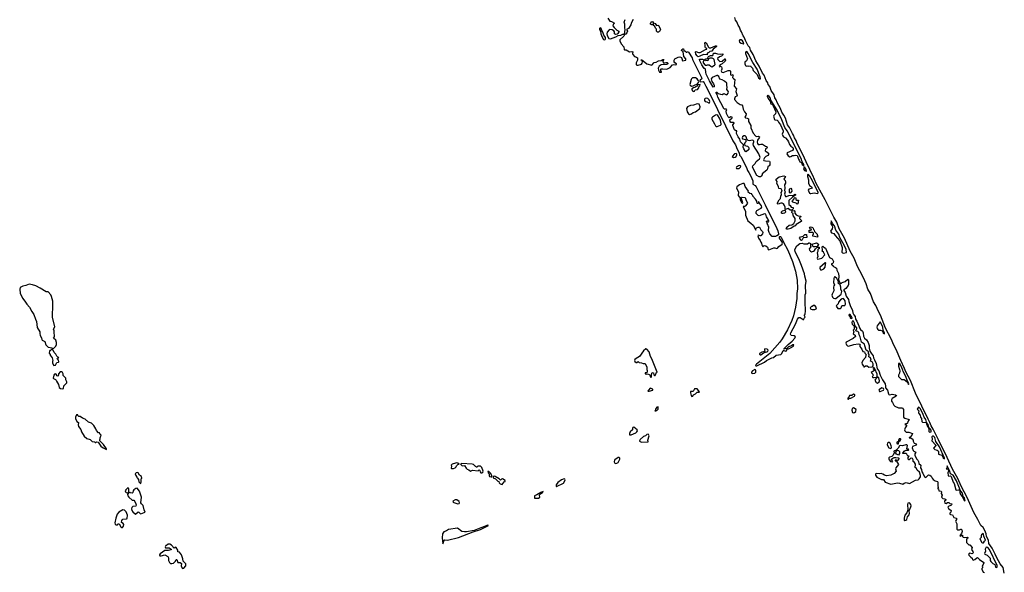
# Model space of a CAD drawing. Extents: x 2895860 to 3052244, y 542080 to 918683.
# Tile 86 of 133: x 2992550 to 3010625, y 797568 to 807716. Entities that reach past the tile are written whole.
import ezdxf

# ---------------------------------------------------------------- set-up
doc = ezdxf.new("R2010")
doc.units = 0

msp = doc.modelspace()

# ---------------------------------------------------------------- linework, layer by layer
at = {"layer": '0CON05XD'}
for points in [[(3003348, 807745), (3003385, 807690), (3003415, 807683), (3003470, 807655), (3003444, 807625), (3003440, 807605), (3003461, 807571), (3003510, 807525), (3003550, 807505), (3003550, 807495), (3003529, 807461), (3003519, 807451), (3003485, 807444), (3003471, 807455), (3003470, 807495), (3003460, 807510), (3003425, 807530), (3003385, 807534), (3003373, 807527), (3003337, 807485), (3003329, 807455), (3003332, 807425), (3003365, 807368), (3003398, 807362), (3003495, 807400), (3003535, 807427), (3003585, 807432), (3003625, 807448), (3003650, 807450), (3003668, 807535), (3003658, 807558), (3003656, 807634), (3003649, 807669), (3003665, 807720)], [(3003815, 807718), (3003778, 807655), (3003768, 807622), (3003740, 807575), (3003725, 807555), (3003692, 807535), (3003707, 807505), (3003698, 807472), (3003675, 807452), (3003650, 807450), (3003654, 807435), (3003642, 807415), (3003570, 807345), (3003567, 807325), (3003594, 807274), (3003643, 807215), (3003645, 807170), (3003655, 807163), (3003685, 807160), (3003745, 807128), (3003785, 807133), (3003806, 807126), (3003800, 807095), (3003807, 807075), (3003839, 807039), (3003875, 807028), (3003890, 807015), (3003892, 806975), (3003869, 806925), (3003869, 806895), (3003882, 806882), (3003905, 806880), (3003965, 806898), (3003977, 806915), (3003982, 806945), (3003978, 806958), (3003960, 806975), (3003963, 806987), (3004065, 806908), (3004155, 806880), (3004195, 806928), (3004232, 806938), (3004275, 806961), (3004323, 806967), (3004355, 806988), (3004377, 806987), (3004365, 806962), (3004352, 806955), (3004360, 806935), (3004375, 806920), (3004420, 806930), (3004437, 806927), (3004448, 806918), (3004448, 806905), (3004427, 806893), (3004324, 806886), (3004288, 806862), (3004271, 806825), (3004275, 806787), (3004295, 806754), (3004332, 806755), (3004332, 806765), (3004322, 806772), (3004318, 806788), (3004321, 806805), (3004329, 806811), (3004355, 806816), (3004415, 806809), (3004444, 806816), (3004491, 806839), (3004535, 806890), (3004556, 806896), (3004595, 806889), (3004607, 806895), (3004610, 806905), (3004577, 806925), (3004564, 806944), (3004564, 806975), (3004578, 806995), (3004640, 807030), (3004666, 807036), (3004699, 807019), (3004708, 807005), (3004715, 806962), (3004777, 806975), (3004778, 806995), (3004743, 807043), (3004727, 807127), (3004702, 807152), (3004703, 807167), (3004725, 807180), (3004735, 807178), (3004740, 807155), (3004769, 807139), (3004785, 807120), (3004795, 807120), (3004805, 807130), (3004825, 807120), (3004894, 807015), (3004903, 806983), (3005068, 806655), (3005070, 806630), (3005043, 806605), (3005038, 806585), (3005047, 806577), (3005095, 806581), (3005116, 806556), (3005143, 806493), (3005214, 806365), (3005508, 805768), (3005644, 805494), (3005691, 805415), (3005719, 805339), (3005755, 805270), (3005761, 805231), (3005786, 805205), (3005862, 805065), (3005901, 804985), (3005908, 804945), (3005935, 804912), (3005969, 804845), (3006008, 804755), (3006010, 804695), (3006051, 804671), (3006069, 804649), (3006236, 804316), (3006450, 803880), (3006468, 803838), (3006481, 803785), (3006479, 803765), (3006452, 803745), (3006426, 803736), (3006365, 803732), (3006321, 803781), (3006308, 803805), (3006298, 803845), (3006300, 803915), (3006290, 803925), (3006290, 803945), (3006280, 803955), (3006280, 803965), (3006270, 803975), (3006270, 803995), (3006260, 804005), (3006265, 804020), (3006275, 804020), (3006295, 804000), (3006302, 804015), (3006285, 804057), (3006257, 804097), (3006245, 804142), (3006225, 804150), (3006125, 804112), (3006105, 804119), (3006069, 804159), (3006067, 804185), (3006080, 804210), (3006163, 804255), (3006174, 804275), (3006165, 804297), (3006128, 804348), (3006115, 804380), (3006110, 804380), (3006108, 804342), (3006095, 804340), (3006090, 804345), (3006090, 804355), (3006080, 804365), (3006080, 804385), (3006058, 804418), (3006010, 804475), (3006010, 804485), (3005990, 804505), (3005988, 804518), (3005953, 804523), (3005925, 804550), (3005927, 804567), (3005865, 804650), (3005857, 804697), (3005848, 804708), (3005825, 804709), (3005764, 804685), (3005715, 804646), (3005711, 804625), (3005743, 804553), (3005738, 804485), (3005755, 804462), (3005770, 804455), (3005774, 804406), (3005805, 804353), (3005818, 804342), (3005826, 804354), (3005792, 804445), (3005800, 804455), (3005812, 804458), (3005865, 804451), (3005885, 804395), (3005911, 804355), (3005906, 804334), (3005866, 804294), (3005855, 804288), (3005833, 804287), (3005871, 804195), (3005876, 804125), (3005914, 804025), (3005972, 803982), (3006012, 803942), (3006065, 803850), (3006068, 803885), (3006076, 803894), (3006106, 803904), (3006132, 803905)], [(3004275, 807484), (3004260, 807485), (3004243, 807503), (3004240, 807545), (3004222, 807562), (3004210, 807590), (3004180, 807615), (3004180, 807630), (3004155, 807620), (3004132, 807635), (3004128, 807652), (3004140, 807665), (3004142, 807678), (3004165, 807680), (3004180, 807665), (3004180, 807630), (3004190, 807635), (3004192, 807648), (3004205, 807650), (3004215, 807648), (3004242, 807612), (3004265, 807618), (3004275, 807610), (3004307, 807557), (3004312, 807535), (3004295, 807502), (3004275, 807484)], [(3010625, 797550), (3010603, 797653), (3010546, 797725), (3010485, 797835), (3010460, 797900), (3010401, 798011), (3010341, 798095), (3010333, 798155), (3010299, 798225), (3010289, 798275), (3010267, 798337), (3010238, 798388), (3010197, 798425), (3010137, 798537), (3010065, 798669), (3009942, 798942), (3009835, 799148), (3009771, 799291), (3009675, 799459), (3009578, 799675), (3009415, 800001), (3009319, 800199), (3009285, 800256), (3009260, 800320), (3009225, 800380), (3008996, 800855), (3008900, 801090), (3008815, 801250), (3008793, 801313), (3008726, 801456), (3008638, 801658), (3008595, 801739), (3008548, 801858), (3008445, 802054), (3008352, 802292), (3008314, 802355), (3008267, 802467), (3008225, 802536), (3008166, 802685), (3008122, 802765), (3008090, 802865), (3008065, 802919), (3008017, 803025), (3007927, 803185), (3007869, 803339), (3007794, 803465), (3007691, 803701), (3007594, 803875), (3007548, 803998), (3007495, 804090), (3007335, 804409), (3007174, 804705), (3007110, 804855), (3007066, 804935), (3007044, 804994), (3007016, 805036), (3006925, 805238), (3006875, 805332), (3006860, 805375), (3006821, 805445), (3006804, 805495), (3006771, 805545), (3006758, 805595), (3006736, 805626), (3006682, 805735), (3006648, 805785), (3006609, 805905), (3006576, 805964), (3006541, 806015), (3006518, 806085), (3006458, 806198), (3006440, 806245), (3006415, 806283), (3006399, 806335), (3006346, 806416), (3006318, 806488), (3006293, 806523), (3006281, 806555), (3006252, 806602), (3006219, 806695), (3006188, 806735), (3006124, 806864), (3006065, 806961), (3006014, 807075), (3005967, 807155), (3005952, 807205), (3005926, 807236), (3005875, 807331), (3005851, 807395), (3005831, 807421), (3005803, 807493), (3005781, 807525), (3005765, 807577), (3005738, 807618), (3005716, 807675), (3005693, 807705), (3005676, 807755)], [(3003285, 807347), (3003295, 807351), (3003305, 807365), (3003306, 807386), (3003272, 807432), (3003257, 807485), (3003236, 807515), (3003226, 807556), (3003205, 807564), (3003195, 807552), (3003194, 807535), (3003210, 807505), (3003217, 807455), (3003240, 807395), (3003266, 807355), (3003285, 807347)], [(3005005, 807037), (3004985, 807053), (3004963, 807083), (3004954, 807126), (3004965, 807130), (3005014, 807114), (3005042, 807115), (3005141, 807169), (3005162, 807175), (3005162, 807185), (3005138, 807198), (3005131, 807211), (3005133, 807245), (3005127, 807293), (3005135, 807304), (3005155, 807294), (3005192, 807212), (3005209, 807199), (3005235, 807200), (3005325, 807238), (3005340, 807235), (3005342, 807225), (3005337, 807215), (3005282, 807175), (3005255, 807140), (3005219, 807131), (3005195, 807110), (3005180, 807105), (3005170, 807095), (3005168, 807072), (3005105, 807076), (3005035, 807044), (3005005, 807037)], [(3005835, 807270), (3005841, 807275), (3005839, 807295), (3005821, 807325), (3005795, 807346), (3005773, 807345), (3005757, 807325), (3005763, 807305), (3005795, 807284), (3005835, 807270)], [(3006155, 804830), (3006125, 804833), (3006085, 804856), (3006003, 805005), (3006008, 805035), (3006052, 805075), (3006071, 805109), (3006130, 805160), (3006142, 805185), (3006118, 805255), (3006023, 805403), (3006016, 805435), (3006029, 805475), (3006026, 805486), (3006015, 805500), (3005996, 805506), (3005945, 805494), (3005920, 805500), (3005897, 805525), (3005887, 805567), (3005865, 805586), (3005842, 805585), (3005816, 805564), (3005810, 805545), (3005817, 805527), (3005878, 805515), (3005878, 805475), (3005860, 805455), (3005850, 805425), (3005860, 805415), (3005860, 805405), (3005911, 805391), (3005928, 805375), (3005936, 805356), (3005934, 805335), (3005885, 805288), (3005875, 805293), (3005842, 805345), (3005834, 805376), (3005838, 805418), (3005785, 805470), (3005767, 805525), (3005738, 805565), (3005708, 805625), (3005718, 805675), (3005695, 805678), (3005675, 805692), (3005643, 805775), (3005643, 805785), (3005667, 805813), (3005665, 805820), (3005656, 805826), (3005605, 805828), (3005591, 805845), (3005586, 805874), (3005621, 805905), (3005629, 805915), (3005628, 805925), (3005605, 805931), (3005575, 805912), (3005555, 805930), (3005527, 805993), (3005520, 806035), (3005530, 806065), (3005522, 806072), (3005485, 806073), (3005475, 806088), (3005366, 806295), (3005352, 806342), (3005334, 806375), (3005337, 806383), (3005348, 806385), (3005372, 806362), (3005413, 806347), (3005445, 806343), (3005478, 806362), (3005525, 806338), (3005535, 806340), (3005556, 806365), (3005559, 806385), (3005556, 806405), (3005532, 806435), (3005537, 806475), (3005529, 806505), (3005529, 806549), (3005488, 806588), (3005445, 806611), (3005405, 806622), (3005382, 806675), (3005361, 806691), (3005345, 806693), (3005265, 806656), (3005241, 806629), (3005254, 806584), (3005286, 806536), (3005296, 806505), (3005297, 806483), (3005283, 806475), (3005215, 806593), (3005155, 806717), (3005144, 806755), (3005140, 806805), (3005128, 806818), (3005115, 806820), (3005071, 806885), (3005035, 806958), (3005031, 806989), (3005083, 806993), (3005115, 806978), (3005145, 806996), (3005178, 807002), (3005192, 807038), (3005234, 807056), (3005272, 807058), (3005282, 807068), (3005285, 807100), (3005325, 807100), (3005357, 807087), (3005406, 807084), (3005455, 807090), (3005460, 807085), (3005455, 807070), (3005433, 807047), (3005395, 807033), (3005358, 807005), (3005364, 806984), (3005405, 806947), (3005447, 806953), (3005492, 806998), (3005500, 806995), (3005508, 806975), (3005502, 806955), (3005446, 806904), (3005410, 806885), (3005390, 806865), (3005395, 806850), (3005425, 806860), (3005435, 806850), (3005442, 806828), (3005441, 806805), (3005426, 806775), (3005441, 806751), (3005465, 806749), (3005555, 806784), (3005585, 806786), (3005598, 806768), (3005600, 806705), (3005615, 806700), (3005625, 806710), (3005640, 806705), (3005648, 806695), (3005640, 806685), (3005638, 806655), (3005652, 806635), (3005680, 806615), (3005667, 806497), (3005707, 806447), (3005698, 806395), (3005722, 806325), (3005718, 806312), (3005685, 806298), (3005674, 806265), (3005675, 806250), (3005720, 806195), (3005778, 806158), (3005805, 806152), (3005822, 806135), (3005834, 806074), (3005857, 806025), (3005888, 805985), (3005882, 805958), (3005860, 805925), (3005875, 805912), (3005907, 805907), (3005930, 805895), (3005928, 805848), (3005973, 805775), (3005973, 805733), (3006012, 805635), (3006065, 805578), (3006085, 805573), (3006115, 805580), (3006128, 805565), (3006126, 805544), (3006092, 805505), (3006089, 805465), (3006092, 805445), (3006105, 805427), (3006132, 805422), (3006155, 805433), (3006185, 805432), (3006242, 805392), (3006268, 805388), (3006270, 805365), (3006242, 805338), (3006238, 805308), (3006274, 805284), (3006300, 805245), (3006285, 805222), (3006245, 805202), (3006221, 805179), (3006202, 805145), (3006212, 805132), (3006240, 805125), (3006315, 805118), (3006322, 805105), (3006322, 805048), (3006308, 805032), (3006285, 805020), (3006280, 804975), (3006268, 804955), (3006180, 804885), (3006180, 804865), (3006160, 804845), (3006155, 804830)], [(3006145, 806626), (3006150, 806635), (3006145, 806667), (3006087, 806807), (3006011, 806931), (3005924, 807095), (3005905, 807123), (3005885, 807134), (3005874, 807115), (3005873, 807095), (3005895, 807045), (3005908, 806995), (3005890, 806960), (3005864, 806935), (3005860, 806905), (3005871, 806875), (3005885, 806861), (3005915, 806871), (3005933, 806863), (3005965, 806866), (3005975, 806859), (3006000, 806825), (3006014, 806785), (3006088, 806708), (3006115, 806651), (3006145, 806626)], [(3005255, 806852), (3005302, 806878), (3005316, 806895), (3005300, 806985), (3005288, 806998), (3005265, 807008), (3005221, 807009), (3005192, 806998), (3005185, 806960), (3005155, 806968), (3005135, 806963), (3005125, 806970), (3005115, 806970), (3005105, 806960), (3005097, 806945), (3005098, 806925), (3005135, 806880), (3005165, 806880), (3005175, 806890), (3005205, 806890), (3005235, 806860), (3005255, 806852)], [(3004885, 806498), (3004915, 806504), (3004939, 806511), (3004990, 806540), (3005010, 806560), (3005019, 806581), (3005014, 806595), (3004987, 806627), (3004955, 806647), (3004903, 806647), (3004881, 806629), (3004874, 806616), (3004853, 806523), (3004861, 806511), (3004885, 806498)], [(3004925, 806398), (3004935, 806403), (3004952, 806428), (3004990, 806435), (3005020, 806465), (3005020, 806485), (3005037, 806503), (3005040, 806525), (3004999, 806521), (3004983, 806497), (3004945, 806470), (3004920, 806465), (3004890, 806445), (3004888, 806425), (3004905, 806402), (3004925, 806398)], [(3006945, 805030), (3006945, 805055), (3006913, 805103), (3006895, 805168), (3006636, 805676), (3006598, 805735), (3006541, 805875), (3006455, 806056), (3006379, 806169), (3006341, 806241), (3006331, 806275), (3006309, 806305), (3006285, 806322), (3006273, 806317), (3006269, 806305), (3006300, 806250), (3006328, 806218), (3006332, 806188), (3006340, 806170), (3006368, 806158), (3006378, 806148), (3006428, 806025), (3006426, 805985), (3006395, 805955), (3006391, 805945), (3006408, 805885), (3006415, 805874), (3006455, 805868), (3006472, 805855), (3006479, 805835), (3006515, 805788), (3006565, 805678), (3006566, 805655), (3006548, 805615), (3006561, 805581), (3006572, 805562), (3006607, 805545), (3006645, 805504), (3006665, 805472), (3006681, 805421), (3006704, 805394), (3006745, 805368), (3006750, 805355), (3006748, 805335), (3006735, 805313), (3006641, 805269), (3006635, 805255), (3006642, 805235), (3006655, 805215), (3006688, 805198), (3006705, 805201), (3006735, 805223), (3006765, 805222), (3006795, 805231), (3006821, 805225), (3006831, 805211), (3006846, 805156), (3006866, 805125), (3006870, 805105), (3006901, 805091), (3006917, 805055), (3006945, 805030)], [(3004845, 805973), (3004882, 805988), (3004915, 806014), (3004956, 806024), (3005037, 806085), (3005044, 806116), (3005025, 806166), (3004985, 806172), (3004921, 806149), (3004865, 806143), (3004807, 806113), (3004793, 806085), (3004804, 806024), (3004825, 805985), (3004845, 805973)], [(3005205, 806183), (3005219, 806215), (3005207, 806245), (3005185, 806270), (3005165, 806272), (3005135, 806266), (3005122, 806255), (3005120, 806235), (3005135, 806212), (3005165, 806208), (3005205, 806183)], [(3005335, 805753), (3005355, 805754), (3005415, 805780), (3005427, 805793), (3005429, 805805), (3005414, 805865), (3005396, 805906), (3005365, 805956), (3005345, 805967), (3005325, 805961), (3005269, 805925), (3005259, 805915), (3005257, 805887), (3005306, 805806), (3005324, 805764), (3005335, 805753)], [(3005655, 805188), (3005685, 805192), (3005703, 805205), (3005717, 805235), (3005717, 805245), (3005705, 805258), (3005675, 805251), (3005628, 805205), (3005655, 805188)], [(3005755, 804985), (3005783, 805005), (3005788, 805025), (3005783, 805033), (3005765, 805038), (3005745, 805034), (3005706, 805005), (3005703, 804993), (3005708, 804985), (3005755, 804985)], [(3006985, 804933), (3006994, 804936), (3006989, 804965), (3006955, 805011), (3006942, 804995), (3006939, 804975), (3006959, 804945), (3006985, 804933)], [(3007063, 804523), (3007075, 804525), (3007135, 804535), (3007195, 804525), (3007206, 804534), (3007205, 804545), (3007105, 804755), (3007055, 804845), (3007025, 804877), (3007015, 804865), (3007011, 804835), (3007030, 804775), (3007028, 804715), (3007051, 804671), (3007065, 804657), (3007085, 804649), (3007095, 804635), (3007085, 804619), (3007035, 804606), (3007026, 804585), (3007051, 804531), (3007063, 804523)], [(3006695, 804218), (3006655, 804250), (3006602, 804232), (3006600, 804275), (3006590, 804305), (3006572, 804332), (3006546, 804346), (3006522, 804348), (3006475, 804330), (3006462, 804335), (3006463, 804355), (3006494, 804406), (3006518, 804432), (3006520, 804475), (3006534, 804505), (3006531, 804545), (3006547, 804565), (3006544, 804585), (3006528, 804608), (3006485, 804618), (3006482, 804655), (3006449, 804705), (3006453, 804745), (3006438, 804772), (3006440, 804785), (3006495, 804829), (3006576, 804846), (3006610, 804835), (3006580, 804785), (3006600, 804765), (3006600, 804755), (3006610, 804745), (3006610, 804715), (3006590, 804685), (3006598, 804625), (3006593, 804577), (3006603, 804555), (3006590, 804515), (3006610, 804470), (3006625, 804467), (3006671, 804489), (3006758, 804492), (3006785, 804510), (3006790, 804505), (3006790, 804495), (3006780, 804485), (3006734, 804456), (3006670, 804395), (3006670, 804325), (3006692, 804305), (3006710, 804275), (3006750, 804265), (3006747, 804243), (3006725, 804220), (3006695, 804218)], [(3006695, 804532), (3006680, 804545), (3006680, 804605), (3006692, 804618), (3006705, 804620), (3006720, 804605), (3006722, 804565), (3006695, 804532)], [(3006825, 804330), (3006806, 804346), (3006743, 804363), (3006730, 804375), (3006735, 804390), (3006770, 804425), (3006775, 804450), (3006800, 804445), (3006800, 804415), (3006815, 804400), (3006845, 804400), (3006850, 804395), (3006842, 804378), (3006842, 804355), (3006825, 804330)], [(3006565, 804154), (3006546, 804156), (3006537, 804165), (3006537, 804185), (3006555, 804208), (3006595, 804220), (3006602, 804212), (3006606, 804184), (3006589, 804165), (3006565, 804154)], [(3006655, 803872), (3006635, 803872), (3006620, 803885), (3006630, 803895), (3006630, 803905), (3006675, 803940), (3006725, 803950), (3006759, 803971), (3006788, 804025), (3006787, 804067), (3006748, 804118), (3006742, 804135), (3006750, 804145), (3006748, 804158), (3006735, 804162), (3006727, 804177), (3006732, 804208), (3006765, 804212), (3006782, 804195), (3006780, 804165), (3006804, 804134), (3006843, 804113), (3006890, 804105), (3006885, 804090), (3006868, 804075), (3006868, 804065), (3006910, 804025), (3006895, 804008), (3006803, 803957), (3006785, 803928), (3006765, 803922), (3006706, 803884), (3006655, 803872)], [(3007675, 803431), (3007727, 803443), (3007719, 803495), (3007685, 803578), (3007608, 803718), (3007585, 803778), (3007530, 803850), (3007505, 803933), (3007478, 803968), (3007455, 804013), (3007445, 804020), (3007440, 803965), (3007465, 803929), (3007472, 803905), (3007463, 803875), (3007437, 803835), (3007439, 803819), (3007454, 803804), (3007495, 803790), (3007521, 803751), (3007608, 803655), (3007646, 803534), (3007650, 803495), (3007640, 803465), (3007642, 803445), (3007655, 803432), (3007675, 803431)], [(3006132, 803905), (3006157, 803855), (3006184, 803825), (3006194, 803805), (3006185, 803783), (3006155, 803747), (3006144, 803744), (3006105, 803760), (3006101, 803745), (3006115, 803703), (3006144, 803664), (3006155, 803630), (3006170, 803615), (3006175, 803580), (3006195, 803542), (3006218, 803572), (3006245, 803564), (3006278, 803538), (3006292, 803495), (3006305, 803489), (3006395, 803524), (3006415, 803526), (3006445, 803516), (3006460, 803520), (3006485, 803548), (3006549, 803595), (3006551, 803615), (3006541, 803641), (3006498, 803705), (3006500, 803730), (3006505, 803736), (3006515, 803736), (3006527, 803725), (3006569, 803629), (3006650, 803485), (3006739, 803275), (3006764, 803194), (3006794, 803095), (3006824, 802935), (3006831, 802775), (3006818, 802685), (3006817, 802595), (3006793, 802435), (3006754, 802275), (3006726, 802194), (3006647, 802023), (3006549, 801855), (3006505, 801793), (3006318, 801585), (3006075, 801388), (3006065, 801380), (3006060, 801365), (3006065, 801360), (3006085, 801362), (3006225, 801428), (3006260, 801460), (3006355, 801505), (3006387, 801513), (3006437, 801553), (3006520, 801570), (3006539, 801585), (3006565, 801640), (3006575, 801642), (3006615, 801630), (3006625, 801637), (3006638, 801672), (3006665, 801674), (3006715, 801696), (3006755, 801722), (3006762, 801745), (3006745, 801748), (3006721, 801729), (3006662, 801708), (3006635, 801680), (3006580, 801665), (3006583, 801675), (3006655, 801749), (3006731, 801815), (3006777, 801865), (3006788, 801885), (3006790, 801895), (3006770, 801910), (3006715, 801918), (3006706, 801926), (3006703, 801943), (3006708, 801965), (3006792, 802125), (3006831, 802219), (3006852, 802248), (3006877, 802247), (3006935, 802208), (3006945, 802210), (3006953, 802237), (3006968, 802255), (3006958, 802275), (3006960, 802295), (3006970, 802305), (3006974, 802375), (3006967, 802525), (3006971, 802665), (3006979, 802695), (3006974, 802835), (3006988, 802915), (3006963, 803005), (3006958, 803048), (3006903, 803203), (3006852, 803322), (3006785, 803451), (3006777, 803493), (3006814, 803566), (3006873, 803607), (3006915, 803612), (3006945, 803602), (3007015, 803602), (3007035, 803620), (3007045, 803620), (3007070, 803605), (3007068, 803565), (3007072, 803545), (3007044, 803505), (3007050, 803485), (3007065, 803466), (3007086, 803454), (3007125, 803463), (3007143, 803477), (3007161, 803509), (3007192, 803538), (3007225, 803540), (3007225, 803510), (3007212, 803508), (3007200, 803495), (3007202, 803458), (3007192, 803435), (3007203, 803367), (3007190, 803335), (3007195, 803320), (3007225, 803322), (3007275, 803338), (3007328, 803395), (3007308, 803445), (3007283, 803463), (3007290, 803485), (3007283, 803547), (3007295, 803560), (3007311, 803541), (3007345, 803518), (3007417, 803347), (3007463, 803323), (3007490, 803275), (3007482, 803248), (3007465, 803230), (3007455, 803230), (3007453, 803223), (3007465, 803210), (3007478, 803208), (3007480, 803195), (3007492, 803182), (3007528, 803168), (3007542, 803155), (3007551, 803115), (3007583, 803055), (3007589, 803001), (3007580, 802945), (3007600, 802895), (3007615, 802880), (3007635, 802880), (3007648, 802892), (3007705, 802911), (3007755, 802952), (3007765, 802940), (3007767, 802855), (3007759, 802835), (3007715, 802778), (3007680, 802755), (3007680, 802745), (3007701, 802709), (3007719, 802639), (3007767, 802575), (3007771, 802541), (3007786, 802506), (3007794, 802465), (3007836, 802375), (3007842, 802332), (3007863, 802293), (3007887, 802265), (3007896, 802215), (3007920, 802180), (3007934, 802134), (3007956, 802096), (3007966, 802056), (3007987, 802025), (3008022, 801995), (3008032, 801965), (3008039, 801905), (3008060, 801870), (3008097, 801835), (3008127, 801785), (3008147, 801735), (3008146, 801685), (3008157, 801627), (3008179, 801589), (3008217, 801545), (3008226, 801505), (3008245, 801472), (3008272, 801402), (3008293, 801305), (3008323, 801265), (3008349, 801185), (3008390, 801100), (3008435, 801030), (3008447, 800985), (3008447, 800955), (3008482, 800915), (3008500, 800845), (3008508, 800835), (3008525, 800829), (3008565, 800841), (3008625, 800827), (3008648, 800815), (3008640, 800805), (3008568, 800762), (3008552, 800738), (3008553, 800713), (3008575, 800684), (3008596, 800636), (3008615, 800616), (3008685, 800589), (3008745, 800589), (3008755, 800584), (3008773, 800555), (3008774, 800414), (3008796, 800396), (3008880, 800375), (3008875, 800360), (3008852, 800335), (3008846, 800304), (3008825, 800290), (3008808, 800292), (3008800, 800285), (3008828, 800268), (3008830, 800255), (3008805, 800220), (3008793, 800185), (3008800, 800165), (3008825, 800142), (3008875, 800142), (3008940, 800115), (3008927, 800085), (3008895, 800050), (3008880, 800045), (3008880, 800035), (3008915, 800032), (3008935, 800017), (3008950, 799995), (3008953, 799973), (3008971, 799941), (3009008, 799925), (3009013, 799915), (3009008, 799902), (3008942, 799878), (3008934, 799856), (3008950, 799805), (3008965, 799790), (3009000, 799775), (3008983, 799745), (3008982, 799715), (3009019, 799645), (3009035, 799627), (3009051, 799605), (3009058, 799568), (3009092, 799535), (3009084, 799485), (3009106, 799456), (3009111, 799415), (3009131, 799391), (3009135, 799370), (3009162, 799325), (3009185, 799310), (3009234, 799356), (3009255, 799354), (3009282, 799335), (3009300, 799295), (3009321, 799271), (3009358, 799248), (3009398, 799235), (3009402, 799225), (3009402, 799155), (3009410, 799125), (3009400, 799105), (3009418, 799098), (3009425, 799062), (3009465, 799058), (3009472, 799045), (3009468, 799018), (3009482, 798985), (3009472, 798945), (3009495, 798922), (3009535, 798917), (3009550, 798905), (3009550, 798895), (3009530, 798875), (3009535, 798840), (3009555, 798832), (3009583, 798847), (3009605, 798848), (3009625, 798830), (3009660, 798825), (3009658, 798805), (3009645, 798792), (3009605, 798780), (3009591, 798765), (3009598, 798738), (3009650, 798705), (3009642, 798675), (3009623, 798655), (3009623, 798635), (3009635, 798628), (3009675, 798622), (3009697, 798577), (3009745, 798560), (3009747, 798535), (3009735, 798520), (3009732, 798505), (3009752, 798455), (3009755, 798360), (3009765, 798348), (3009805, 798348), (3009825, 798358), (3009835, 798357), (3009848, 798345), (3009852, 798315), (3009842, 798278), (3009810, 798245), (3009825, 798230), (3009842, 798248), (3009855, 798250), (3009860, 798225), (3009870, 798215), (3009896, 798206), (3009945, 798210), (3009958, 798205), (3009957, 798195), (3009938, 798182), (3009928, 798165), (3009933, 798115), (3009975, 798072), (3009995, 798070), (3010038, 798025), (3010022, 797985), (3010045, 797952), (3010053, 797925), (3010035, 797909), (3009995, 797918), (3009979, 797911), (3009970, 797895), (3009975, 797882), (3010008, 797845), (3010036, 797826), (3010043, 797803), (3010055, 797790), (3010085, 797803), (3010122, 797835), (3010135, 797839), (3010170, 797800), (3010248, 797745), (3010248, 797735), (3010222, 797695), (3010220, 797675), (3010228, 797655), (3010215, 797640), (3010212, 797625), (3010235, 797570), (3010260, 797565)], [(3007195, 803720), (3007112, 803742), (3007110, 803765), (3007120, 803775), (3007120, 803795), (3007105, 803810), (3007045, 803810), (3007040, 803815), (3007040, 803845), (3007045, 803850), (3007065, 803848), (3007090, 803865), (3007082, 803872), (3007063, 803873), (3007050, 803885), (3007062, 803905), (3007079, 803909), (3007105, 803900), (3007115, 803890), (3007120, 803865), (3007132, 803852), (3007140, 803825), (3007190, 803775), (3007190, 803755), (3007200, 803745), (3007195, 803720)], [(3006905, 803662), (3006895, 803668), (3006868, 803705), (3006881, 803729), (3006935, 803740), (3006965, 803770), (3006995, 803770), (3007000, 803715), (3006932, 803708), (3006917, 803673), (3006905, 803662)], [(3007155, 803542), (3007117, 803547), (3007100, 803595), (3007175, 803620), (3007208, 803598), (3007214, 803585), (3007188, 803552), (3007155, 803542)], [(3007275, 803121), (3007315, 803138), (3007338, 803172), (3007340, 803225), (3007350, 803245), (3007345, 803250), (3007335, 803250), (3007240, 803165), (3007238, 803152), (3007253, 803125), (3007275, 803121)], [(3007514, 802594), (3007535, 802594), (3007632, 802675), (3007640, 802725), (3007622, 802765), (3007623, 802805), (3007609, 802849), (3007578, 802878), (3007580, 802905), (3007552, 802965), (3007515, 802992), (3007500, 802985), (3007494, 802966), (3007492, 802892), (3007508, 802845), (3007494, 802826), (3007489, 802805), (3007494, 802736), (3007463, 802677), (3007461, 802655), (3007472, 802622), (3007488, 802605), (3007514, 802594)], [(2993155, 801680), (2993175, 801682), (2993215, 801721), (2993225, 801752), (2993227, 801785), (2993212, 801832), (2993170, 801865), (2993189, 801891), (2993192, 801915), (2993181, 801965), (2993183, 802005), (2993168, 802035), (2993194, 802075), (2993154, 802256), (2993161, 802485), (2993157, 802545), (2993136, 802635), (2993122, 802665), (2993075, 802717), (2993035, 802720), (2992925, 802788), (2992847, 802827), (2992785, 802849), (2992725, 802857), (2992665, 802832), (2992607, 802823), (2992558, 802795), (2992550, 802765), (2992559, 802685), (2992607, 802595), (2992658, 802528), (2992679, 802489), (2992729, 802435), (2992772, 802355), (2992813, 802305), (2992839, 802215), (2992858, 802175), (2992873, 802065), (2992920, 801985), (2992918, 801955), (2992925, 801918), (2992950, 801875), (2992955, 801843), (2992965, 801831), (2993009, 801809), (2993030, 801745), (2993072, 801702), (2993145, 801690), (2993155, 801680)], [(3007615, 802410), (3007632, 802425), (3007641, 802459), (3007655, 802468), (3007695, 802468), (3007711, 802489), (3007702, 802552), (3007688, 802578), (3007673, 802593), (3007648, 802592), (3007618, 802572), (3007584, 802526), (3007574, 802496), (3007542, 802465), (3007540, 802455), (3007571, 802411), (3007615, 802410)], [(3007095, 802393), (3007145, 802397), (3007173, 802407), (3007177, 802427), (3007155, 802461), (3007145, 802469), (3007120, 802470), (3007095, 802450), (3007085, 802450), (3007060, 802425), (3007075, 802398), (3007095, 802393)], [(3008138, 801338), (3008205, 801343), (3008219, 801361), (3008219, 801395), (3008200, 801430), (3008170, 801445), (3008178, 801485), (3008165, 801510), (3008140, 801525), (3008142, 801565), (3008130, 801585), (3008130, 801615), (3008119, 801629), (3008088, 801648), (3008062, 801725), (3008058, 801758), (3008003, 801793), (3007978, 801895), (3007958, 801928), (3007955, 801970), (3007938, 801988), (3007910, 801995), (3007900, 802005), (3007916, 802044), (3007915, 802060), (3007879, 802099), (3007872, 802145), (3007855, 802178), (3007835, 802180), (3007827, 802155), (3007834, 802124), (3007862, 802095), (3007869, 802079), (3007867, 802033), (3007850, 802015), (3007862, 801985), (3007852, 801945), (3007890, 801925), (3007892, 801898), (3007850, 801860), (3007723, 801795), (3007714, 801775), (3007729, 801745), (3007748, 801725), (3007765, 801721), (3007865, 801754), (3007945, 801762), (3007975, 801760), (3007980, 801755), (3007972, 801748), (3007974, 801715), (3008009, 801665), (3008025, 801620), (3008058, 801618), (3008063, 801593), (3008090, 801565), (3008080, 801555), (3008077, 801513), (3008025, 801458), (3008012, 801415), (3008018, 801388), (3008042, 801355), (3008045, 801340), (3008055, 801340), (3008075, 801358), (3008105, 801362), (3008138, 801338)], [(3007825, 802228), (3007832, 802235), (3007827, 802255), (3007795, 802300), (3007780, 802305), (3007772, 802285), (3007788, 802265), (3007793, 802243), (3007803, 802233), (3007825, 802228)], [(3008425, 801946), (3008428, 801965), (3008400, 802010), (3008394, 802075), (3008345, 802170), (3008293, 802095), (3008288, 802072), (3008292, 802045), (3008304, 802024), (3008315, 802016), (3008355, 802013), (3008381, 802001), (3008399, 801965), (3008425, 801946)], [(2993178, 801368), (2993205, 801370), (2993231, 801419), (2993260, 801425), (2993270, 801435), (2993264, 801464), (2993240, 801485), (2993242, 801498), (2993255, 801500), (2993268, 801515), (2993250, 801520), (2993234, 801534), (2993213, 801573), (2993183, 801603), (2993165, 801650), (2993145, 801670), (2993118, 801642), (2993105, 801640), (2993095, 801630), (2993092, 801595), (2993110, 801565), (2993110, 801555), (2993148, 801505), (2993160, 801455), (2993150, 801445), (2993150, 801415), (2993163, 801383), (2993178, 801368)], [(3004145, 801150), (3004150, 801155), (3004148, 801202), (3004162, 801238), (3004188, 801228), (3004190, 801195), (3004205, 801180), (3004215, 801180), (3004230, 801205), (3004232, 801228), (3004250, 801245), (3004155, 801490), (3004132, 801532), (3004108, 801615), (3004065, 801666), (3004045, 801669), (3004004, 801635), (3003928, 801532), (3003866, 801495), (3003844, 801475), (3003836, 801455), (3003845, 801437), (3003865, 801423), (3003877, 801423), (3003905, 801438), (3003923, 801423), (3003966, 801416), (3003995, 801402), (3004035, 801400), (3004060, 801335), (3004060, 801295), (3004070, 801275), (3004070, 801245), (3004055, 801230), (3004030, 801230), (3004034, 801215), (3004055, 801204), (3004075, 801212), (3004105, 801202), (3004122, 801182), (3004125, 801160), (3004135, 801150), (3004145, 801150)], [(3006155, 801560), (3006202, 801598), (3006282, 801625), (3006293, 801645), (3006287, 801655), (3006270, 801665), (3006229, 801671), (3006222, 801655), (3006228, 801622), (3006175, 801612), (3006130, 801585), (3006130, 801575), (3006142, 801562), (3006155, 801560)], [(3005998, 801218), (3006045, 801223), (3006061, 801245), (3006066, 801265), (3006060, 801285), (3006045, 801291), (3006005, 801270), (3005982, 801245), (3005985, 801230), (3005998, 801218)], [(3008235, 801144), (3008280, 801150), (3008290, 801160), (3008292, 801205), (3008250, 801305), (3008235, 801320), (3008225, 801320), (3008220, 801305), (3008240, 801275), (3008180, 801235), (3008214, 801204), (3008216, 801185), (3008201, 801151), (3008214, 801144), (3008235, 801144)], [(3008865, 801018), (3008873, 801035), (3008849, 801079), (3008820, 801165), (3008771, 801255), (3008765, 801279), (3008725, 801364), (3008705, 801398), (3008691, 801409), (3008684, 801395), (3008684, 801356), (3008704, 801295), (3008706, 801265), (3008702, 801225), (3008681, 801185), (3008683, 801165), (3008735, 801108), (3008785, 801107), (3008844, 801064), (3008865, 801018)], [(2993335, 800934), (2993352, 800945), (2993362, 800995), (2993413, 801045), (2993416, 801065), (2993399, 801105), (2993400, 801135), (2993351, 801181), (2993348, 801215), (2993337, 801235), (2993315, 801247), (2993295, 801247), (2993260, 801215), (2993262, 801195), (2993255, 801172), (2993240, 801175), (2993217, 801207), (2993205, 801210), (2993190, 801205), (2993178, 801185), (2993163, 801135), (2993168, 801125), (2993209, 801109), (2993222, 801095), (2993225, 801080), (2993260, 801015), (2993275, 800962), (2993300, 800945), (2993335, 800934)], [(3008295, 801042), (3008328, 801065), (3008333, 801085), (3008321, 801141), (3008290, 801160), (3008249, 801095), (3008271, 801051), (3008295, 801042)], [(3004105, 800894), (3004172, 800915), (3004171, 800931), (3004125, 800947), (3004092, 800915), (3004083, 800897), (3004105, 800894)], [(3004888, 800798), (3004905, 800802), (3004921, 800829), (3004954, 800846), (3004984, 800876), (3005022, 800878), (3005030, 800885), (3004987, 800935), (3004965, 800940), (3004936, 800934), (3004915, 800890), (3004865, 800890), (3004863, 800865), (3004878, 800815), (3004888, 800798)], [(3008345, 800890), (3008408, 800912), (3008413, 800925), (3008408, 800945), (3008375, 800958), (3008355, 800940), (3008345, 800940), (3008331, 800929), (3008323, 800915), (3008328, 800898), (3008335, 800890), (3008345, 800890)], [(3007765, 800750), (3007782, 800768), (3007805, 800768), (3007875, 800801), (3007884, 800815), (3007881, 800825), (3007872, 800835), (3007855, 800838), (3007826, 800814), (3007785, 800812), (3007768, 800782), (3007750, 800765), (3007755, 800750), (3007765, 800750)], [(3004225, 800530), (3004235, 800540), (3004245, 800540), (3004270, 800565), (3004268, 800608), (3004245, 800598), (3004222, 800565), (3004220, 800545), (3004210, 800535), (3004225, 800530)], [(3007855, 800498), (3007875, 800501), (3007898, 800522), (3007908, 800555), (3007855, 800590), (3007832, 800575), (3007823, 800545), (3007838, 800505), (3007855, 800498)], [(3009185, 800321), (3009194, 800326), (3009184, 800375), (3009153, 800415), (3009135, 800467), (3009085, 800569), (3009065, 800596), (3009050, 800600), (3009026, 800565), (3009054, 800534), (3009050, 800505), (3009054, 800485), (3009083, 800453), (3009087, 800417), (3009104, 800394), (3009111, 800335), (3009125, 800325), (3009185, 800321)], [(2994145, 799822), (2994142, 799835), (2994087, 799917), (2994020, 799985), (2994020, 800005), (2994030, 800015), (2994030, 800035), (2994046, 800085), (2994030, 800100), (2994015, 800130), (2993995, 800132), (2993959, 800169), (2993949, 800205), (2993914, 800265), (2993871, 800305), (2993815, 800327), (2993755, 800382), (2993705, 800398), (2993662, 800432), (2993635, 800430), (2993620, 800445), (2993615, 800460), (2993595, 800460), (2993577, 800415), (2993577, 800395), (2993598, 800335), (2993628, 800318), (2993624, 800276), (2993631, 800245), (2993672, 800192), (2993688, 800145), (2993735, 800070), (2993785, 800024), (2993845, 800008), (2993878, 799968), (2993922, 799962), (2993935, 799950), (2993945, 799950), (2993958, 799962), (2993988, 799958), (2994040, 799885), (2994085, 799851), (2994145, 799822)], [(3003742, 800092), (3003775, 800092), (3003858, 800132), (3003878, 800145), (3003890, 800165), (3003887, 800185), (3003825, 800232), (3003805, 800230), (3003798, 800215), (3003798, 800185), (3003758, 800145), (3003742, 800115), (3003742, 800092)], [(3009255, 800144), (3009280, 800150), (3009281, 800175), (3009265, 800205), (3009238, 800228), (3009225, 800284), (3009195, 800320), (3009195, 800292), (3009215, 800247), (3009232, 800232), (3009241, 800175), (3009237, 800155), (3009244, 800145), (3009255, 800144)], [(3003965, 799960), (3004085, 799962), (3004090, 799975), (3004080, 799985), (3004080, 799995), (3004108, 800075), (3004096, 800096), (3004085, 800102), (3004065, 800098), (3004036, 800074), (3004001, 800059), (3003942, 800008), (3003930, 799985), (3003930, 799975), (3003965, 799960)], [(3008665, 799928), (3008685, 799930), (3008688, 799972), (3008715, 799988), (3008728, 800005), (3008727, 800015), (3008719, 800019), (3008694, 800016), (3008681, 799995), (3008678, 799972), (3008654, 799955), (3008650, 799945), (3008655, 799932), (3008665, 799928)], [(3009525, 799650), (3009525, 799666), (3009435, 799869), (3009370, 799970), (3009349, 800045), (3009325, 800069), (3009305, 800070), (3009295, 800055), (3009303, 800015), (3009296, 799985), (3009366, 799905), (3009366, 799895), (3009326, 799845), (3009347, 799825), (3009395, 799809), (3009408, 799798), (3009417, 799783), (3009414, 799755), (3009419, 799735), (3009477, 799717), (3009505, 799670), (3009525, 799650)], [(3008545, 799187), (3008665, 799208), (3008700, 799205), (3008765, 799188), (3008785, 799206), (3008825, 799218), (3008882, 799198), (3008995, 799259), (3009044, 799266), (3009064, 799286), (3009086, 799324), (3009088, 799345), (3009077, 799387), (3009067, 799407), (3009027, 799445), (3009008, 799485), (3008990, 799495), (3008988, 799505), (3008996, 799535), (3008992, 799555), (3008975, 799583), (3008952, 799605), (3008952, 799635), (3008940, 799655), (3008915, 799663), (3008896, 799654), (3008880, 799635), (3008870, 799635), (3008862, 799645), (3008862, 799675), (3008878, 799698), (3008855, 799700), (3008837, 799737), (3008822, 799752), (3008765, 799750), (3008760, 799755), (3008777, 799773), (3008785, 799792), (3008804, 799806), (3008825, 799812), (3008865, 799808), (3008872, 799815), (3008865, 799828), (3008848, 799828), (3008838, 799838), (3008846, 799895), (3008835, 799911), (3008815, 799911), (3008755, 799888), (3008713, 799897), (3008701, 799889), (3008675, 799848), (3008640, 799810), (3008600, 799795), (3008601, 799755), (3008578, 799712), (3008558, 799692), (3008518, 799682), (3008508, 799672), (3008507, 799647), (3008513, 799635), (3008538, 799605), (3008565, 799594), (3008578, 799605), (3008559, 799629), (3008557, 799643), (3008578, 799665), (3008605, 799678), (3008635, 799678), (3008682, 799672), (3008692, 799655), (3008665, 799622), (3008655, 799620), (3008645, 799630), (3008620, 799625), (3008620, 799615), (3008648, 799608), (3008682, 799545), (3008632, 799488), (3008630, 799465), (3008639, 799425), (3008604, 799385), (3008545, 799351), (3008465, 799340), (3008425, 799349), (3008395, 799371), (3008365, 799380), (3008325, 799374), (3008270, 799380), (3008261, 799369), (3008262, 799352), (3008287, 799317), (3008299, 799309), (3008373, 799273), (3008409, 799269), (3008435, 799221), (3008545, 799187)], [(3008535, 799842), (3008550, 799850), (3008556, 799864), (3008550, 799890), (3008530, 799940), (3008515, 799952), (3008500, 799950), (3008483, 799937), (3008476, 799915), (3008478, 799898), (3008506, 799856), (3008535, 799842)], [(3008685, 799720), (3008645, 799738), (3008628, 799765), (3008650, 799800), (3008662, 799808), (3008685, 799803), (3008698, 799785), (3008699, 799751), (3008685, 799720)], [(3003495, 799568), (3003515, 799574), (3003534, 799586), (3003567, 799643), (3003566, 799665), (3003555, 799679), (3003538, 799675), (3003478, 799635), (3003471, 799625), (3003464, 799595), (3003473, 799575), (3003495, 799568)], [(3000475, 799474), (3000515, 799474), (3000547, 799485), (3000562, 799505), (3000568, 799522), (3000595, 799550), (3000620, 799555), (3000595, 799572), (3000576, 799576), (3000550, 799575), (3000492, 799555), (3000473, 799535), (3000478, 799515), (3000471, 799481), (3000475, 799474)], [(3001035, 799392), (3001052, 799405), (3001058, 799425), (3001035, 799490), (3001010, 799515), (3000975, 799519), (3000960, 799515), (3000945, 799500), (3000935, 799500), (3000915, 799510), (3000908, 799525), (3000883, 799545), (3000855, 799556), (3000665, 799566), (3000640, 799555), (3000675, 799522), (3000718, 799528), (3000745, 799480), (3000765, 799460), (3000795, 799450), (3000825, 799428), (3000865, 799442), (3000965, 799430), (3000985, 799450), (3001000, 799435), (3001003, 799413), (3001014, 799394), (3001035, 799392)], [(3009805, 799076), (3009812, 799078), (3009805, 799115), (3009745, 799246), (3009685, 799354), (3009636, 799376), (3009625, 799419), (3009575, 799526), (3009574, 799495), (3009560, 799465), (3009589, 799459), (3009602, 799442), (3009601, 799425), (3009587, 799395), (3009596, 799345), (3009605, 799335), (3009635, 799338), (3009648, 799328), (3009686, 799225), (3009707, 799197), (3009737, 799085), (3009745, 799078), (3009785, 799084), (3009805, 799076)], [(2994775, 799200), (2994782, 799225), (2994780, 799285), (2994790, 799295), (2994787, 799325), (2994751, 799351), (2994725, 799392), (2994705, 799398), (2994688, 799392), (2994672, 799375), (2994680, 799345), (2994702, 799315), (2994704, 799304), (2994732, 799272), (2994735, 799230), (2994760, 799205), (2994775, 799200)], [(3001205, 799318), (3001215, 799322), (3001220, 799325), (3001220, 799345), (3001195, 799390), (3001165, 799420), (3001142, 799418), (3001150, 799395), (3001170, 799375), (3001168, 799345), (3001177, 799327), (3001205, 799318)], [(3001405, 799183), (3001445, 799228), (3001460, 799235), (3001460, 799255), (3001415, 799282), (3001395, 799280), (3001375, 799260), (3001353, 799283), (3001280, 799325), (3001265, 799332), (3001242, 799328), (3001244, 799304), (3001284, 799284), (3001325, 799243), (3001348, 799238), (3001355, 799210), (3001368, 799195), (3001405, 799183)], [(3002405, 799143), (3002533, 799205), (3002558, 799245), (3002562, 799265), (3002558, 799278), (3002545, 799282), (3002495, 799264), (3002428, 799215), (3002400, 799175), (3002400, 799145), (3002405, 799143)], [(2994525, 799027), (2994545, 799030), (2994550, 799030), (2994552, 799055), (2994551, 799101), (2994545, 799112), (2994535, 799116), (2994498, 799085), (2994489, 799065), (2994494, 799045), (2994505, 799034), (2994525, 799027)], [(2994675, 798634), (2994725, 798676), (2994735, 798674), (2994760, 798650), (2994775, 798643), (2994837, 798663), (2994852, 798675), (2994834, 798715), (2994816, 798795), (2994785, 798827), (2994777, 798845), (2994786, 798945), (2994763, 799023), (2994748, 799055), (2994705, 799111), (2994685, 799109), (2994646, 799084), (2994634, 799065), (2994628, 799035), (2994615, 799020), (2994585, 799030), (2994575, 799040), (2994565, 799030), (2994550, 799030), (2994531, 798999), (2994536, 798975), (2994553, 798945), (2994615, 798893), (2994645, 798890), (2994665, 798866), (2994685, 798826), (2994690, 798805), (2994685, 798781), (2994625, 798779), (2994610, 798760), (2994604, 798736), (2994610, 798705), (2994625, 798677), (2994675, 798634)], [(3000595, 798828), (3000615, 798830), (3000624, 798845), (3000618, 798865), (3000575, 798900), (3000542, 798898), (3000502, 798875), (3000506, 798856), (3000518, 798848), (3000595, 798828)], [(3002065, 798928), (3002075, 798932), (3002097, 798945), (3002093, 798985), (3002100, 799005), (3002150, 799035), (3002160, 799050), (3002120, 799035), (3002041, 798989), (3002000, 798975), (3002002, 798932), (3002065, 798928)], [(3009895, 798879), (3009905, 798884), (3009895, 798933), (3009872, 798962), (3009855, 799020), (3009835, 799053), (3009815, 799074), (3009808, 799072), (3009806, 799035), (3009820, 798995), (3009851, 798961), (3009888, 798885), (3009895, 798879)], [(3008795, 798517), (3008815, 798523), (3008834, 798536), (3008850, 798585), (3008879, 798625), (3008883, 798645), (3008880, 798695), (3008912, 798768), (3008914, 798786), (3008907, 798815), (3008885, 798844), (3008857, 798835), (3008846, 798815), (3008856, 798714), (3008838, 798662), (3008799, 798615), (3008784, 798565), (3008785, 798520), (3008795, 798517)], [(2994435, 798392), (2994457, 798415), (2994463, 798443), (2994448, 798465), (2994420, 798485), (2994423, 798517), (2994445, 798542), (2994513, 798547), (2994522, 798558), (2994527, 798615), (2994505, 798681), (2994475, 798707), (2994445, 798716), (2994372, 798675), (2994340, 798635), (2994313, 798565), (2994297, 798475), (2994302, 798452), (2994321, 798441), (2994345, 798442), (2994355, 798460), (2994375, 798460), (2994408, 798405), (2994425, 798392), (2994435, 798392)], [(3000315, 798088), (3000325, 798100), (3000342, 798155), (3000355, 798167), (3000405, 798160), (3000606, 798204), (3000872, 798308), (3001012, 798355), (3001158, 798425), (3001145, 798432), (3001125, 798428), (3001085, 798408), (3001015, 798387), (3000895, 798338), (3000755, 798310), (3000715, 798308), (3000668, 798318), (3000585, 798379), (3000425, 798351), (3000385, 798327), (3000335, 798310), (3000313, 798277), (3000308, 798198), (3000315, 798088)], [(3010225, 798108), (3010245, 798112), (3010260, 798140), (3010278, 798155), (3010251, 798231), (3010245, 798268), (3010235, 798279), (3010204, 798255), (3010199, 798235), (3010202, 798208), (3010176, 798185), (3010211, 798115), (3010225, 798108)], [(2995546, 797636), (2995565, 797642), (2995602, 797685), (2995598, 797725), (2995553, 797775), (2995547, 797815), (2995519, 797889), (2995485, 797937), (2995454, 797944), (2995454, 797975), (2995425, 798022), (2995415, 798032), (2995385, 798010), (2995338, 798065), (2995305, 798087), (2995273, 798087), (2995245, 798060), (2995235, 798060), (2995222, 798035), (2995230, 798015), (2995297, 798017), (2995330, 797995), (2995328, 797982), (2995285, 797970), (2995214, 797966), (2995130, 797905), (2995115, 797890), (2995115, 797880), (2995125, 797870), (2995145, 797870), (2995215, 797888), (2995270, 797855), (2995282, 797832), (2995280, 797785), (2995290, 797775), (2995300, 797745), (2995318, 797728), (2995345, 797727), (2995372, 797735), (2995412, 797775), (2995425, 797800), (2995435, 797800), (2995455, 797750), (2995495, 797748), (2995518, 797728), (2995517, 797685), (2995535, 797645), (2995546, 797636)], [(3010475, 797658), (3010495, 797663), (3010494, 797695), (3010352, 797985), (3010325, 798022), (3010295, 798030), (3010273, 797995), (3010280, 797955), (3010263, 797915), (3010265, 797898), (3010310, 797885), (3010365, 797825), (3010367, 797785), (3010377, 797765), (3010415, 797729), (3010449, 797709), (3010465, 797662), (3010475, 797658)]]:
    msp.add_lwpolyline(points, dxfattribs=at)

doc.saveas('drawing.dxf')
